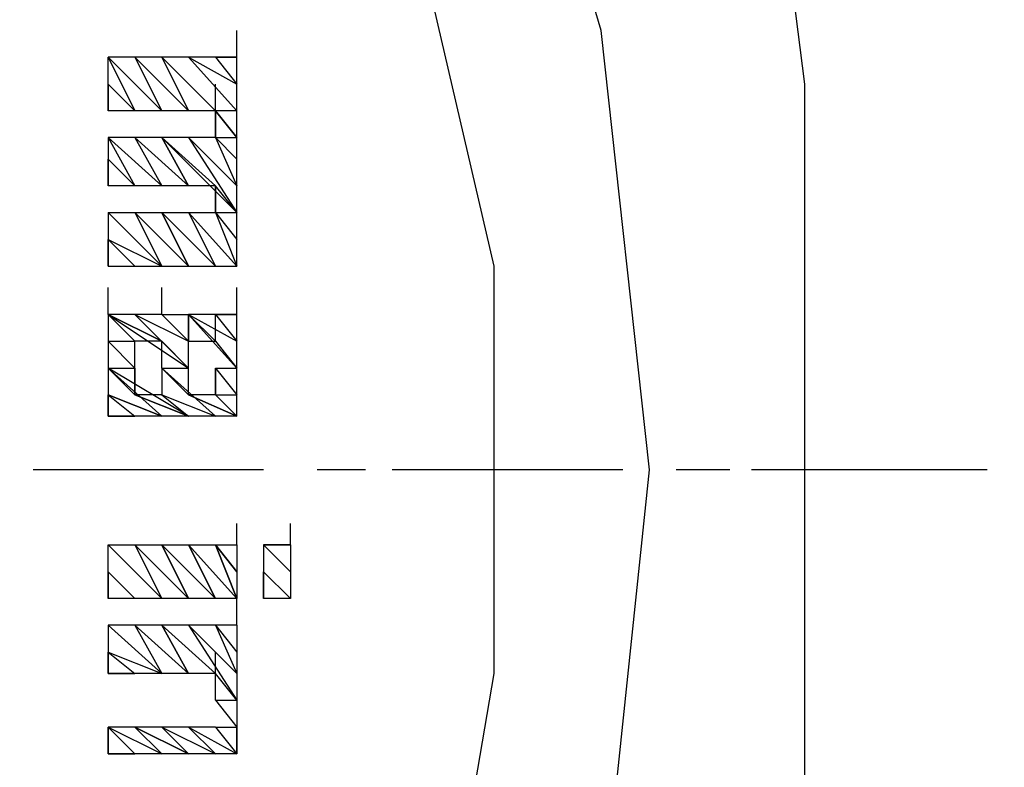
# Model space of a CAD drawing. Header units: inches. Extents: x -341304 to 31571016, y -692717 to 2132253.
# Tile 17 of 256: x 359132 to 359213, y -565814 to -565753. Entities that reach past the tile are written whole.
import ezdxf

# ---------------------------------------------------------------- set-up
doc = ezdxf.new("R2010")
doc.units = ezdxf.units.IN
doc.header["$MEASUREMENT"] = 0
doc.layers.add('cw pipe', color=3, linetype='Continuous')
doc.styles.add('ROMANS', font='romans')
doc.dimstyles.new('User600', dxfattribs={"dimscale": 500, "dimtxt": 1.5, "dimasz": 1.25, "dimexe": 1, "dimexo": 1, "dimgap": 0.4, "dimtad": 1, "dimdec": 0, "dimzin": 0, "dimdsep": 46, "dimtxsty": 'ROMANS', "dimcen": 1, "dimclrd": 8, "dimclre": 8, "dimclrt": 3, "dimadec": 0, "dimazin": 0, "dimtfac": 1, "dimtdec": 0, "dimtix": 1, "dimtofl": 0, "dimtmove": 0, "dimatfit": 3, "dimfxl": 1, "dimtolj": 1, "dimtzin": 0, "dimarcsym": 0})

# ---------------------------------------------------------------- blocks, each defined once
blk = doc.blocks.new('7ugb')
at = {"layer": 'cw pipe', "color": 20}
for points in [[(726.6, 2603.636), (745.497, 2605.833), (762.416, 2612.206), (778.237, 2621.654), (792.959, 2633.3), (803.506, 2648.022), (812.076, 2663.843), (817.349, 2681.861), (819.327, 2700.758), (817.349, 2718.776), (812.076, 2736.574), (803.506, 2752.395), (792.959, 2767.117), (778.237, 2778.762), (762.416, 2788.211), (745.497, 2794.583), (726.6, 2796.781)], [(698.035, 2613.304), (716.053, 2610.008), (732.972, 2610.008), (750.77, 2614.183), (766.591, 2621.654), (781.313, 2631.103), (792.959, 2643.847), (802.407, 2658.569), (809.878, 2674.39), (812.955, 2692.408), (812.955, 2709.107), (808.78, 2727.125), (802.407, 2742.946), (792.959, 2757.668), (780.434, 2770.413), (765.492, 2779.861), (749.672, 2787.332), (732.972, 2790.408), (714.954, 2790.408), (696.936, 2787.332)], [(812.076, 2618.578), (821.524, 2651.098), (825.699, 2683.838), (825.699, 2716.578), (821.524, 2749.318), (812.076, 2782.058)], [(802.407, 2717.677), (802.407, 2718.776)], [(802.407, 2717.677), (802.407, 2718.776)], [(802.407, 2717.677), (802.407, 2718.776)], [(802.407, 2717.677), (802.407, 2718.776)], [(802.407, 2717.677), (802.407, 2718.776)], [(797.134, 2717.677), (799.331, 2715.48)], [(797.134, 2717.677), (799.331, 2715.48)], [(797.134, 2717.677), (799.331, 2715.48)], [(797.134, 2717.677), (799.331, 2715.48)], [(797.134, 2717.677), (799.331, 2715.48)], [(797.134, 2717.677), (799.331, 2715.48)], [(797.134, 2717.677), (799.331, 2715.48)], [(797.134, 2717.677), (799.331, 2715.48)], [(797.134, 2717.677), (798.233, 2715.48)], [(797.134, 2717.677), (798.233, 2715.48)], [(797.134, 2717.677), (798.233, 2715.48)], [(797.134, 2717.677), (798.233, 2715.48)], [(802.407, 2717.677), (797.134, 2717.677)], [(801.529, 2715.48), (797.134, 2715.48), (797.134, 2717.677)], [(798.233, 2717.677), (800.43, 2715.48)], [(798.233, 2717.677), (800.43, 2715.48)], [(798.233, 2717.677), (800.43, 2715.48)], [(798.233, 2717.677), (800.43, 2715.48)], [(798.233, 2717.677), (800.43, 2715.48)], [(798.233, 2717.677), (800.43, 2715.48)], [(798.233, 2717.677), (800.43, 2715.48)], [(798.233, 2717.677), (799.331, 2715.48)], [(798.233, 2717.677), (799.331, 2715.48)], [(798.233, 2717.677), (799.331, 2715.48)], [(798.233, 2717.677), (799.331, 2715.48)], [(798.233, 2717.677), (799.331, 2715.48)], [(802.407, 2715.48), (801.529, 2715.48), (799.331, 2717.677)], [(802.407, 2714.381), (801.529, 2715.48), (799.331, 2717.677)], [(802.407, 2714.381), (801.529, 2715.48), (799.331, 2717.677)], [(802.407, 2714.381), (801.529, 2715.48), (799.331, 2717.677)], [(802.407, 2714.381), (801.529, 2715.48), (799.331, 2717.677)], [(802.407, 2714.381), (801.529, 2715.48), (799.331, 2717.677)], [(802.407, 2714.381), (801.529, 2715.48), (799.331, 2717.677), (800.43, 2715.48)], [(799.331, 2717.677), (800.43, 2715.48)], [(799.331, 2717.677), (800.43, 2715.48)], [(799.331, 2717.677), (800.43, 2715.48)], [(799.331, 2717.677), (800.43, 2715.48)], [(800.43, 2717.677), (802.407, 2716.578)], [(800.43, 2717.677), (802.407, 2716.578)], [(800.43, 2717.677), (802.407, 2715.48)], [(800.43, 2717.677), (802.407, 2715.48)], [(800.43, 2717.677), (802.407, 2715.48)], [(800.43, 2717.677), (802.407, 2715.48)], [(800.43, 2717.677), (802.407, 2715.48)], [(800.43, 2717.677), (802.407, 2715.48)], [(800.43, 2717.677), (802.407, 2715.48)], [(800.43, 2717.677), (802.407, 2715.48)], [(800.43, 2717.677), (802.407, 2715.48)], [(800.43, 2717.677), (802.407, 2715.48)], [(800.43, 2717.677), (802.407, 2715.48)], [(801.529, 2717.677), (802.407, 2717.677)], [(801.529, 2717.677), (802.407, 2717.677)], [(801.529, 2717.677), (802.407, 2716.578)], [(801.529, 2717.677), (802.407, 2716.578)], [(801.529, 2717.677), (802.407, 2716.578)], [(801.529, 2717.677), (802.407, 2716.578)], [(801.529, 2717.677), (802.407, 2716.578)], [(801.529, 2717.677), (802.407, 2716.578)], [(801.529, 2717.677), (802.407, 2716.578)], [(801.529, 2717.677), (802.407, 2716.578)], [(801.529, 2717.677), (802.407, 2716.578)], [(801.529, 2717.677), (802.407, 2716.578)], [(802.407, 2709.107), (802.407, 2717.677)], [(797.134, 2716.578), (798.233, 2715.48)], [(797.134, 2716.578), (798.233, 2715.48)], [(797.134, 2716.578), (798.233, 2715.48)], [(797.134, 2716.578), (798.233, 2715.48)], [(797.134, 2716.578), (798.233, 2715.48)], [(797.134, 2716.578), (798.233, 2715.48)], [(797.134, 2716.578), (798.233, 2715.48)], [(797.134, 2716.578), (798.233, 2715.48)], [(797.134, 2716.578), (797.134, 2715.48)], [(797.134, 2716.578), (797.134, 2715.48)], [(797.134, 2716.578), (797.134, 2715.48)], [(797.134, 2716.578), (797.134, 2715.48)], [(797.134, 2715.48), (797.134, 2716.578)], [(801.529, 2715.48), (801.529, 2716.578)], [(801.529, 2715.48), (802.407, 2714.381)], [(801.529, 2715.48), (802.407, 2714.381)], [(801.529, 2715.48), (801.529, 2714.381)], [(801.529, 2714.381), (801.529, 2715.48)], [(797.134, 2714.381), (799.331, 2712.403)], [(797.134, 2714.381), (799.331, 2712.403)], [(797.134, 2714.381), (799.331, 2712.403)], [(797.134, 2714.381), (799.331, 2712.403)], [(797.134, 2714.381), (799.331, 2712.403)], [(797.134, 2714.381), (799.331, 2712.403)], [(797.134, 2714.381), (799.331, 2712.403)], [(797.134, 2714.381), (798.233, 2712.403)], [(797.134, 2714.381), (798.233, 2712.403)], [(801.529, 2714.381), (797.134, 2714.381)], [(797.134, 2714.381), (797.134, 2712.403)], [(798.233, 2714.381), (800.43, 2712.403)], [(798.233, 2714.381), (800.43, 2712.403)], [(798.233, 2714.381), (800.43, 2712.403)], [(798.233, 2714.381), (800.43, 2712.403)], [(798.233, 2714.381), (800.43, 2712.403)], [(798.233, 2714.381), (800.43, 2712.403)], [(798.233, 2714.381), (800.43, 2712.403)], [(798.233, 2714.381), (800.43, 2712.403)], [(798.233, 2714.381), (799.331, 2712.403)], [(798.233, 2714.381), (799.331, 2712.403)], [(798.233, 2714.381), (799.331, 2712.403)], [(798.233, 2714.381), (799.331, 2712.403)], [(798.233, 2714.381), (799.331, 2712.403)], [(799.331, 2714.381), (802.407, 2711.305)], [(802.407, 2711.305), (801.529, 2712.403), (799.331, 2714.381)], [(802.407, 2711.305), (801.529, 2712.403), (799.331, 2714.381)], [(802.407, 2711.305), (801.529, 2712.403), (799.331, 2714.381)], [(802.407, 2711.305), (801.529, 2712.403), (799.331, 2714.381)], [(802.407, 2711.305), (801.529, 2712.403), (799.331, 2714.381)], [(802.407, 2711.305), (801.529, 2712.403), (799.331, 2714.381)], [(799.331, 2714.381), (801.529, 2712.403)], [(799.331, 2714.381), (800.43, 2712.403)], [(799.331, 2714.381), (800.43, 2712.403), (799.331, 2714.381)], [(799.331, 2714.381), (800.43, 2712.403)], [(800.43, 2714.381), (802.407, 2712.403)], [(800.43, 2714.381), (802.407, 2712.403)], [(800.43, 2714.381), (802.407, 2712.403)], [(800.43, 2714.381), (802.407, 2712.403)], [(800.43, 2714.381), (802.407, 2712.403)], [(800.43, 2714.381), (802.407, 2712.403)], [(800.43, 2714.381), (802.407, 2712.403)], [(800.43, 2714.381), (802.407, 2712.403)], [(800.43, 2714.381), (802.407, 2712.403)], [(800.43, 2714.381), (802.407, 2712.403)], [(800.43, 2714.381), (802.407, 2712.403)], [(800.43, 2714.381), (802.407, 2711.305)], [(801.529, 2714.381), (802.407, 2714.381)], [(801.529, 2714.381), (802.407, 2714.381)], [(801.529, 2714.381), (802.407, 2714.381)], [(801.529, 2714.381), (802.407, 2714.381)], [(801.529, 2714.381), (802.407, 2714.381)], [(801.529, 2714.381), (802.407, 2713.502)], [(801.529, 2714.381), (802.407, 2713.502)], [(801.529, 2714.381), (802.407, 2713.502)], [(801.529, 2714.381), (802.407, 2713.502)], [(801.529, 2714.381), (802.407, 2713.502)], [(801.529, 2714.381), (802.407, 2713.502)], [(801.529, 2714.381), (802.407, 2713.502)], [(801.529, 2714.381), (802.407, 2713.502)], [(801.529, 2714.381), (802.407, 2713.502)], [(801.529, 2714.381), (802.407, 2713.502)], [(801.529, 2714.381), (802.407, 2713.502)], [(801.529, 2714.381), (802.407, 2713.502)], [(801.529, 2714.381), (802.407, 2712.403)], [(797.134, 2713.502), (798.233, 2712.403)], [(797.134, 2713.502), (798.233, 2712.403)], [(797.134, 2713.502), (798.233, 2712.403)], [(797.134, 2713.502), (798.233, 2712.403)], [(797.134, 2713.502), (798.233, 2712.403)], [(797.134, 2713.502), (798.233, 2712.403)], [(797.134, 2713.502), (798.233, 2712.403)], [(797.134, 2713.502), (798.233, 2712.403)], [(797.134, 2713.502), (798.233, 2712.403)], [(797.134, 2713.502), (798.233, 2712.403)], [(797.134, 2713.502), (798.233, 2712.403)], [(797.134, 2713.502), (797.134, 2712.403)], [(797.134, 2712.403), (797.134, 2713.502)], [(797.134, 2712.403), (797.134, 2713.502)], [(797.134, 2712.403), (797.134, 2713.502)], [(797.134, 2712.403), (797.134, 2713.502)], [(801.529, 2712.403), (797.134, 2712.403)], [(801.529, 2712.403), (801.529, 2711.305)], [(801.529, 2711.305), (801.529, 2712.403)], [(797.134, 2711.305), (799.331, 2709.107)], [(797.134, 2711.305), (799.331, 2709.107)], [(797.134, 2711.305), (799.331, 2709.107)], [(797.134, 2711.305), (799.331, 2709.107)], [(797.134, 2711.305), (799.331, 2709.107)], [(797.134, 2711.305), (799.331, 2709.107)], [(797.134, 2711.305), (799.331, 2709.107)], [(797.134, 2711.305), (801.529, 2711.305)], [(797.134, 2711.305), (797.134, 2709.107)], [(799.331, 2711.305), (800.43, 2709.107), (799.331, 2711.305), (800.43, 2709.107), (798.233, 2711.305)], [(798.233, 2711.305), (800.43, 2709.107)], [(798.233, 2711.305), (800.43, 2709.107)], [(798.233, 2711.305), (800.43, 2709.107)], [(798.233, 2711.305), (800.43, 2709.107)], [(798.233, 2711.305), (800.43, 2709.107)], [(798.233, 2711.305), (800.43, 2709.107)], [(798.233, 2711.305), (800.43, 2709.107)], [(798.233, 2711.305), (799.331, 2709.107)], [(798.233, 2711.305), (799.331, 2709.107)], [(798.233, 2711.305), (799.331, 2709.107)], [(798.233, 2711.305), (799.331, 2709.107)], [(799.331, 2711.305), (801.529, 2709.107)], [(799.331, 2711.305), (801.529, 2709.107)], [(799.331, 2711.305), (801.529, 2709.107)], [(799.331, 2711.305), (801.529, 2709.107)], [(799.331, 2711.305), (801.529, 2709.107)], [(799.331, 2711.305), (801.529, 2709.107)], [(799.331, 2711.305), (801.529, 2709.107)], [(799.331, 2711.305), (800.43, 2709.107)], [(799.331, 2711.305), (800.43, 2709.107)], [(800.43, 2711.305), (802.407, 2709.107)], [(800.43, 2711.305), (802.407, 2709.107)], [(800.43, 2711.305), (802.407, 2709.107)], [(800.43, 2711.305), (802.407, 2709.107)], [(800.43, 2711.305), (802.407, 2709.107)], [(800.43, 2711.305), (802.407, 2709.107)], [(800.43, 2711.305), (802.407, 2709.107)], [(800.43, 2711.305), (801.529, 2709.107)], [(800.43, 2711.305), (801.529, 2709.107)], [(800.43, 2711.305), (801.529, 2709.107)], [(800.43, 2711.305), (801.529, 2709.107)], [(800.43, 2711.305), (801.529, 2709.107)], [(801.529, 2711.305), (802.407, 2711.305)], [(801.529, 2711.305), (802.407, 2711.305)], [(801.529, 2711.305), (802.407, 2711.305)], [(801.529, 2711.305), (802.407, 2711.305)], [(801.529, 2711.305), (802.407, 2710.206)], [(801.529, 2711.305), (802.407, 2710.206)], [(801.529, 2711.305), (802.407, 2710.206)], [(801.529, 2711.305), (802.407, 2710.206)], [(801.529, 2711.305), (802.407, 2710.206)], [(801.529, 2711.305), (802.407, 2710.206)], [(801.529, 2711.305), (802.407, 2710.206)], [(801.529, 2711.305), (802.407, 2710.206)], [(801.529, 2711.305), (802.407, 2710.206)], [(801.529, 2711.305), (802.407, 2710.206)], [(801.529, 2711.305), (802.407, 2710.206)], [(801.529, 2711.305), (802.407, 2710.206)], [(801.529, 2711.305), (802.407, 2710.206)], [(801.529, 2711.305), (802.407, 2709.107)], [(801.529, 2711.305), (802.407, 2709.107)], [(801.529, 2711.305), (802.407, 2709.107)], [(801.529, 2711.305), (802.407, 2709.107)], [(797.134, 2710.206), (799.331, 2709.107)], [(797.134, 2710.206), (798.233, 2709.107)], [(797.134, 2710.206), (798.233, 2709.107)], [(797.134, 2710.206), (798.233, 2709.107)], [(797.134, 2710.206), (798.233, 2709.107)], [(797.134, 2710.206), (798.233, 2709.107)], [(797.134, 2710.206), (798.233, 2709.107)], [(797.134, 2710.206), (798.233, 2709.107)], [(797.134, 2710.206), (798.233, 2709.107)], [(797.134, 2710.206), (798.233, 2709.107)], [(797.134, 2710.206), (798.233, 2709.107)], [(797.134, 2710.206), (798.233, 2709.107)], [(797.134, 2709.107), (797.134, 2710.206)], [(797.134, 2709.107), (797.134, 2710.206)], [(797.134, 2709.107), (797.134, 2710.206)], [(797.134, 2709.107), (797.134, 2710.206)], [(797.134, 2709.107), (797.134, 2710.206)], [(802.407, 2709.107), (802.407, 2710.206)], [(797.134, 2709.107), (798.233, 2709.107)], [(797.134, 2709.107), (802.407, 2709.107)], [(797.134, 2707.13), (797.134, 2708.229)], [(799.331, 2707.13), (799.331, 2708.229)], [(802.407, 2707.13), (802.407, 2708.229)], [(802.407, 2707.13), (802.407, 2708.229)], [(802.407, 2707.13), (802.407, 2708.229)], [(802.407, 2707.13), (802.407, 2708.229)], [(797.134, 2707.13), (800.43, 2704.933)], [(797.134, 2707.13), (800.43, 2704.933)], [(797.134, 2707.13), (800.43, 2704.933)], [(797.134, 2707.13), (799.331, 2706.031)], [(800.43, 2704.933), (799.331, 2706.031), (797.134, 2707.13)], [(797.134, 2707.13), (799.331, 2706.031)], [(797.134, 2707.13), (799.331, 2706.031)], [(797.134, 2707.13), (798.233, 2706.031)], [(797.134, 2707.13), (798.233, 2706.031)], [(797.134, 2707.13), (798.233, 2706.031)], [(797.134, 2707.13), (798.233, 2706.031)], [(797.134, 2707.13), (798.233, 2706.031)], [(797.134, 2707.13), (798.233, 2706.031)], [(797.134, 2707.13), (798.233, 2706.031)], [(797.134, 2707.13), (798.233, 2706.031)], [(797.134, 2707.13), (798.233, 2706.031)], [(799.331, 2707.13), (797.134, 2707.13)], [(797.134, 2707.13), (797.134, 2702.955)], [(798.233, 2707.13), (800.43, 2706.031)], [(798.233, 2707.13), (800.43, 2706.031)], [(798.233, 2707.13), (800.43, 2706.031)], [(798.233, 2707.13), (800.43, 2706.031)], [(798.233, 2707.13), (800.43, 2706.031)], [(798.233, 2707.13), (800.43, 2706.031)], [(798.233, 2707.13), (800.43, 2706.031)], [(798.233, 2707.13), (800.43, 2706.031)], [(798.233, 2707.13), (800.43, 2706.031)], [(798.233, 2707.13), (800.43, 2704.933)], [(798.233, 2707.13), (800.43, 2704.933)], [(798.233, 2707.13), (800.43, 2704.933)], [(798.233, 2707.13), (800.43, 2704.933)], [(799.331, 2707.13), (800.43, 2707.13)], [(799.331, 2707.13), (800.43, 2707.13)], [(799.331, 2707.13), (800.43, 2707.13)], [(799.331, 2707.13), (800.43, 2707.13)], [(799.331, 2707.13), (800.43, 2707.13)], [(799.331, 2707.13), (800.43, 2707.13)], [(799.331, 2707.13), (800.43, 2707.13)], [(799.331, 2707.13), (800.43, 2707.13)], [(799.331, 2707.13), (800.43, 2706.031), (799.331, 2707.13)], [(799.331, 2707.13), (800.43, 2706.031)], [(800.43, 2707.13), (802.407, 2706.031)], [(800.43, 2707.13), (802.407, 2706.031)], [(800.43, 2707.13), (802.407, 2706.031)], [(800.43, 2707.13), (802.407, 2706.031)], [(800.43, 2707.13), (802.407, 2706.031)], [(800.43, 2707.13), (802.407, 2706.031)], [(800.43, 2707.13), (802.407, 2704.933)], [(800.43, 2707.13), (802.407, 2704.933)], [(800.43, 2707.13), (802.407, 2704.933)], [(800.43, 2707.13), (802.407, 2704.933)], [(800.43, 2707.13), (802.407, 2704.933)], [(800.43, 2707.13), (802.407, 2704.933)], [(800.43, 2707.13), (801.529, 2706.031)], [(800.43, 2706.031), (800.43, 2707.13)], [(802.407, 2707.13), (800.43, 2707.13)], [(800.43, 2703.834), (800.43, 2707.13), (800.43, 2706.031)], [(801.529, 2707.13), (802.407, 2707.13)], [(801.529, 2707.13), (802.407, 2707.13)], [(801.529, 2707.13), (802.407, 2707.13)], [(801.529, 2707.13), (802.407, 2707.13)], [(801.529, 2707.13), (802.407, 2707.13)], [(801.529, 2707.13), (802.407, 2706.031)], [(801.529, 2707.13), (802.407, 2706.031)], [(801.529, 2707.13), (802.407, 2706.031)], [(801.529, 2707.13), (802.407, 2706.031)], [(801.529, 2707.13), (802.407, 2706.031)], [(801.529, 2707.13), (802.407, 2706.031)], [(801.529, 2707.13), (802.407, 2706.031)], [(801.529, 2706.031), (801.529, 2707.13)], [(801.529, 2706.031), (801.529, 2707.13)], [(802.407, 2702.955), (802.407, 2707.13)], [(797.134, 2706.031), (798.233, 2706.031)], [(797.134, 2706.031), (798.233, 2706.031)], [(797.134, 2706.031), (798.233, 2706.031)], [(797.134, 2706.031), (798.233, 2706.031)], [(797.134, 2706.031), (798.233, 2704.933)], [(797.134, 2706.031), (798.233, 2704.933)], [(797.134, 2706.031), (798.233, 2704.933)], [(797.134, 2706.031), (798.233, 2704.933)], [(797.134, 2706.031), (798.233, 2704.933)], [(797.134, 2706.031), (798.233, 2704.933)], [(797.134, 2706.031), (798.233, 2704.933)], [(797.134, 2706.031), (798.233, 2704.933)], [(798.233, 2704.933), (798.233, 2706.031)], [(799.331, 2706.031), (798.233, 2706.031)], [(799.331, 2704.933), (799.331, 2706.031)], [(800.43, 2706.031), (801.529, 2706.031)], [(800.43, 2706.031), (801.529, 2706.031)], [(800.43, 2706.031), (801.529, 2706.031)], [(800.43, 2706.031), (801.529, 2706.031)], [(800.43, 2706.031), (801.529, 2706.031)], [(800.43, 2706.031), (801.529, 2706.031)], [(801.529, 2706.031), (802.407, 2704.933)], [(801.529, 2706.031), (802.407, 2704.933)], [(797.134, 2704.933), (798.233, 2704.933)], [(797.134, 2704.933), (798.233, 2704.933)], [(797.134, 2704.933), (798.233, 2704.933)], [(797.134, 2704.933), (798.233, 2704.933)], [(800.43, 2702.955), (798.233, 2703.834), (797.134, 2704.933)], [(800.43, 2702.955), (798.233, 2703.834), (797.134, 2704.933)], [(798.233, 2703.834), (800.43, 2702.955), (797.134, 2704.933), (799.331, 2702.955), (797.134, 2704.933), (799.331, 2702.955), (797.134, 2704.933), (799.331, 2702.955), (797.134, 2703.834), (799.331, 2702.955), (797.134, 2703.834)], [(798.233, 2703.834), (798.233, 2704.933)], [(798.233, 2704.933), (798.233, 2703.834)], [(799.331, 2704.933), (800.43, 2704.933)], [(799.331, 2704.933), (800.43, 2704.933)], [(799.331, 2704.933), (800.43, 2704.933)], [(799.331, 2704.933), (800.43, 2704.933)], [(799.331, 2704.933), (800.43, 2704.933)], [(802.407, 2702.955), (800.43, 2703.834), (799.331, 2704.933)], [(799.331, 2704.933), (801.529, 2702.955)], [(799.331, 2704.933), (801.529, 2702.955)], [(799.331, 2704.933), (801.529, 2702.955)], [(799.331, 2704.933), (801.529, 2702.955)], [(799.331, 2704.933), (801.529, 2702.955)], [(799.331, 2704.933), (801.529, 2702.955)], [(799.331, 2704.933), (801.529, 2702.955)], [(799.331, 2704.933), (799.331, 2703.834)], [(800.43, 2703.834), (800.43, 2704.933)], [(801.529, 2704.933), (802.407, 2704.933)], [(801.529, 2704.933), (802.407, 2704.933)], [(801.529, 2704.933), (802.407, 2704.933)], [(801.529, 2704.933), (802.407, 2704.933)], [(801.529, 2704.933), (802.407, 2703.834)], [(801.529, 2704.933), (802.407, 2703.834)], [(801.529, 2704.933), (802.407, 2703.834)], [(801.529, 2704.933), (802.407, 2703.834)], [(801.529, 2704.933), (802.407, 2703.834)], [(801.529, 2704.933), (802.407, 2703.834)], [(801.529, 2704.933), (802.407, 2703.834)], [(801.529, 2704.933), (802.407, 2703.834)], [(801.529, 2703.834), (801.529, 2704.933)], [(801.529, 2704.933), (801.529, 2703.834)], [(797.134, 2703.834), (799.331, 2702.955)], [(797.134, 2703.834), (799.331, 2702.955)], [(797.134, 2703.834), (799.331, 2702.955)], [(797.134, 2703.834), (799.331, 2702.955)], [(797.134, 2703.834), (798.233, 2702.955)], [(797.134, 2703.834), (798.233, 2702.955)], [(797.134, 2703.834), (798.233, 2702.955)], [(797.134, 2703.834), (798.233, 2702.955)], [(797.134, 2703.834), (798.233, 2702.955)], [(797.134, 2703.834), (798.233, 2702.955)], [(797.134, 2702.955), (797.134, 2703.834)], [(797.134, 2702.955), (797.134, 2703.834)], [(797.134, 2702.955), (797.134, 2703.834)], [(797.134, 2702.955), (797.134, 2703.834)], [(798.233, 2703.834), (800.43, 2702.955)], [(798.233, 2703.834), (800.43, 2702.955)], [(798.233, 2703.834), (800.43, 2702.955)], [(798.233, 2703.834), (800.43, 2702.955)], [(799.331, 2703.834), (798.233, 2703.834)], [(799.331, 2703.834), (801.529, 2702.955)], [(799.331, 2703.834), (801.529, 2702.955)], [(799.331, 2703.834), (801.529, 2702.955)], [(799.331, 2703.834), (801.529, 2702.955)], [(799.331, 2703.834), (801.529, 2702.955)], [(799.331, 2703.834), (800.43, 2702.955)], [(799.331, 2703.834), (800.43, 2702.955)], [(799.331, 2703.834), (800.43, 2702.955)], [(799.331, 2703.834), (800.43, 2702.955)], [(799.331, 2703.834), (800.43, 2702.955)], [(800.43, 2703.834), (802.407, 2702.955)], [(800.43, 2703.834), (802.407, 2702.955)], [(800.43, 2703.834), (802.407, 2702.955)], [(800.43, 2703.834), (802.407, 2702.955)], [(800.43, 2703.834), (802.407, 2702.955)], [(800.43, 2703.834), (802.407, 2702.955)], [(801.529, 2703.834), (800.43, 2703.834)], [(801.529, 2703.834), (802.407, 2703.834)], [(801.529, 2703.834), (802.407, 2703.834)], [(801.529, 2703.834), (802.407, 2703.834)], [(801.529, 2703.834), (802.407, 2703.834)], [(801.529, 2703.834), (802.407, 2702.955)], [(801.529, 2703.834), (802.407, 2702.955)], [(801.529, 2703.834), (802.407, 2702.955)], [(801.529, 2703.834), (802.407, 2702.955)], [(801.529, 2703.834), (802.407, 2702.955)], [(801.529, 2703.834), (802.407, 2702.955)], [(801.529, 2703.834), (802.407, 2702.955)], [(801.529, 2703.834), (802.407, 2702.955)], [(801.529, 2703.834), (802.407, 2702.955)], [(801.529, 2703.834), (802.407, 2702.955)], [(802.407, 2702.955), (802.407, 2703.834)], [(797.134, 2702.955), (798.233, 2702.955)], [(797.134, 2702.955), (798.233, 2702.955)], [(797.134, 2702.955), (798.233, 2702.955)], [(797.134, 2702.955), (798.233, 2702.955)], [(797.134, 2702.955), (798.233, 2702.955)], [(797.134, 2702.955), (798.233, 2702.955)], [(802.407, 2702.955), (797.134, 2702.955)], [(803.506, 2700.758), (794.058, 2700.758)], [(807.681, 2700.758), (805.703, 2700.758)], [(818.228, 2700.758), (808.78, 2700.758)], [(822.623, 2700.758), (820.425, 2700.758)], [(833.17, 2700.758), (823.502, 2700.758)], [(802.407, 2697.681), (802.407, 2698.56)], [(802.407, 2697.681), (802.407, 2698.56)], [(802.407, 2697.681), (802.407, 2698.56)], [(804.605, 2697.681), (804.605, 2698.56)], [(804.605, 2697.681), (804.605, 2698.56)], [(797.134, 2697.681), (799.331, 2695.484)], [(797.134, 2697.681), (799.331, 2695.484)], [(797.134, 2697.681), (799.331, 2695.484)], [(797.134, 2697.681), (799.331, 2695.484)], [(797.134, 2697.681), (799.331, 2695.484)], [(797.134, 2697.681), (799.331, 2695.484)], [(797.134, 2697.681), (799.331, 2695.484)], [(797.134, 2697.681), (799.331, 2695.484)], [(797.134, 2695.484), (797.134, 2697.681), (802.407, 2697.681)], [(798.233, 2697.681), (800.43, 2695.484)], [(798.233, 2697.681), (800.43, 2695.484)], [(798.233, 2697.681), (800.43, 2695.484)], [(798.233, 2697.681), (800.43, 2695.484)], [(798.233, 2697.681), (800.43, 2695.484)], [(798.233, 2697.681), (800.43, 2695.484)], [(798.233, 2697.681), (800.43, 2695.484)], [(798.233, 2697.681), (799.331, 2695.484)], [(798.233, 2697.681), (799.331, 2695.484)], [(798.233, 2697.681), (799.331, 2695.484)], [(798.233, 2697.681), (799.331, 2695.484)], [(798.233, 2697.681), (799.331, 2695.484)], [(799.331, 2697.681), (801.529, 2695.484), (799.331, 2697.681), (801.529, 2695.484), (799.331, 2697.681), (801.529, 2695.484), (799.331, 2697.681), (801.529, 2695.484), (799.331, 2697.681), (800.43, 2695.484), (799.331, 2697.681), (800.43, 2695.484)], [(799.331, 2697.681), (800.43, 2695.484)], [(799.331, 2697.681), (800.43, 2695.484)], [(800.43, 2697.681), (802.407, 2695.484), (800.43, 2697.681), (802.407, 2695.484), (800.43, 2697.681), (802.407, 2695.484), (800.43, 2697.681), (802.407, 2695.484), (800.43, 2697.681), (801.529, 2695.484), (800.43, 2697.681), (801.529, 2695.484), (800.43, 2697.681)], [(801.529, 2697.681), (802.407, 2696.583)], [(801.529, 2697.681), (802.407, 2696.583)], [(801.529, 2697.681), (802.407, 2696.583)], [(801.529, 2697.681), (802.407, 2696.583)], [(801.529, 2697.681), (802.407, 2696.583), (801.529, 2697.681), (802.407, 2696.583), (801.529, 2697.681), (802.407, 2696.583), (801.529, 2697.681), (802.407, 2695.484), (801.529, 2697.681)], [(802.407, 2697.681), (802.407, 2696.583)], [(802.407, 2697.681), (802.407, 2696.583)], [(802.407, 2697.681), (802.407, 2695.484)], [(803.506, 2697.681), (804.605, 2697.681)], [(803.506, 2697.681), (804.605, 2696.583)], [(803.506, 2697.681), (804.605, 2696.583)], [(803.506, 2697.681), (804.605, 2696.583)], [(803.506, 2697.681), (804.605, 2696.583)], [(803.506, 2697.681), (804.605, 2696.583)], [(803.506, 2697.681), (804.605, 2696.583)], [(803.506, 2697.681), (804.605, 2696.583)], [(803.506, 2697.681), (804.605, 2696.583)], [(803.506, 2697.681), (804.605, 2696.583)], [(803.506, 2697.681), (804.605, 2696.583)], [(803.506, 2697.681), (804.605, 2696.583)], [(803.506, 2697.681), (804.605, 2696.583)], [(804.605, 2697.681), (803.506, 2697.681), (803.506, 2695.484)], [(804.605, 2697.681), (804.605, 2695.484)], [(797.134, 2696.583), (798.233, 2695.484)], [(797.134, 2696.583), (798.233, 2695.484)], [(797.134, 2696.583), (798.233, 2695.484)], [(797.134, 2696.583), (798.233, 2695.484)], [(797.134, 2696.583), (798.233, 2695.484)], [(797.134, 2696.583), (798.233, 2695.484)], [(797.134, 2696.583), (798.233, 2695.484)], [(797.134, 2696.583), (798.233, 2695.484)], [(797.134, 2696.583), (798.233, 2695.484)], [(797.134, 2696.583), (798.233, 2695.484)], [(797.134, 2696.583), (798.233, 2695.484)], [(797.134, 2696.583), (798.233, 2695.484)], [(797.134, 2696.583), (797.134, 2695.484)], [(797.134, 2695.484), (797.134, 2696.583)], [(797.134, 2695.484), (797.134, 2696.583)], [(797.134, 2695.484), (797.134, 2696.583)], [(797.134, 2695.484), (797.134, 2696.583)], [(803.506, 2696.583), (804.605, 2695.484)], [(803.506, 2696.583), (804.605, 2695.484)], [(803.506, 2696.583), (804.605, 2695.484)], [(803.506, 2696.583), (804.605, 2695.484)], [(803.506, 2696.583), (804.605, 2695.484), (803.506, 2696.583), (804.605, 2695.484)], [(803.506, 2696.583), (803.506, 2695.484)], [(803.506, 2696.583), (803.506, 2695.484)], [(803.506, 2696.583), (803.506, 2695.484)], [(803.506, 2696.583), (803.506, 2695.484)], [(803.506, 2696.583), (803.506, 2695.484)], [(803.506, 2695.484), (803.506, 2696.583)], [(803.506, 2695.484), (803.506, 2696.583)], [(803.506, 2695.484), (803.506, 2696.583)], [(803.506, 2695.484), (803.506, 2696.583)], [(802.407, 2695.484), (797.134, 2695.484)], [(802.407, 2694.385), (802.407, 2695.484)], [(804.605, 2695.484), (803.506, 2695.484)], [(797.134, 2694.385), (799.331, 2692.408)], [(797.134, 2694.385), (799.331, 2692.408)], [(797.134, 2694.385), (799.331, 2692.408)], [(797.134, 2694.385), (799.331, 2692.408)], [(797.134, 2694.385), (799.331, 2692.408)], [(797.134, 2694.385), (797.134, 2692.408)], [(802.407, 2694.385), (797.134, 2694.385)], [(798.233, 2694.385), (800.43, 2692.408)], [(798.233, 2694.385), (800.43, 2692.408)], [(798.233, 2694.385), (800.43, 2692.408)], [(798.233, 2694.385), (800.43, 2692.408)], [(798.233, 2694.385), (800.43, 2692.408)], [(798.233, 2694.385), (800.43, 2692.408)], [(798.233, 2694.385), (800.43, 2692.408)], [(798.233, 2694.385), (800.43, 2692.408)], [(798.233, 2694.385), (799.331, 2692.408)], [(798.233, 2694.385), (799.331, 2692.408)], [(798.233, 2694.385), (799.331, 2692.408)], [(798.233, 2694.385), (799.331, 2692.408)], [(798.233, 2694.385), (799.331, 2692.408)], [(802.407, 2691.309), (801.529, 2692.408), (799.331, 2694.385)], [(802.407, 2691.309), (801.529, 2692.408), (799.331, 2694.385)], [(802.407, 2691.309), (801.529, 2692.408), (799.331, 2694.385)], [(799.331, 2694.385), (801.529, 2692.408)], [(799.331, 2694.385), (801.529, 2692.408)], [(799.331, 2694.385), (801.529, 2692.408)], [(799.331, 2694.385), (801.529, 2692.408)], [(799.331, 2694.385), (801.529, 2692.408)], [(799.331, 2694.385), (800.43, 2692.408)], [(799.331, 2694.385), (800.43, 2692.408), (799.331, 2694.385)], [(799.331, 2694.385), (800.43, 2692.408)], [(800.43, 2694.385), (802.407, 2692.408)], [(800.43, 2694.385), (802.407, 2692.408)], [(800.43, 2694.385), (802.407, 2692.408)], [(800.43, 2694.385), (802.407, 2692.408)], [(800.43, 2694.385), (802.407, 2692.408)], [(800.43, 2694.385), (802.407, 2692.408)], [(800.43, 2694.385), (802.407, 2692.408)], [(800.43, 2694.385), (802.407, 2691.309)], [(800.43, 2694.385), (802.407, 2691.309)], [(800.43, 2694.385), (802.407, 2691.309)], [(800.43, 2694.385), (802.407, 2691.309)], [(800.43, 2694.385), (802.407, 2691.309)], [(801.529, 2694.385), (802.407, 2693.287)], [(801.529, 2694.385), (802.407, 2693.287)], [(801.529, 2694.385), (802.407, 2693.287)], [(801.529, 2694.385), (802.407, 2693.287)], [(801.529, 2694.385), (802.407, 2693.287)], [(801.529, 2694.385), (802.407, 2693.287)], [(801.529, 2694.385), (802.407, 2693.287)], [(801.529, 2694.385), (802.407, 2692.408)], [(801.529, 2694.385), (802.407, 2692.408)], [(801.529, 2694.385), (802.407, 2692.408)], [(801.529, 2694.385), (802.407, 2692.408)], [(801.529, 2694.385), (802.407, 2692.408)], [(802.407, 2694.385), (802.407, 2693.287)], [(802.407, 2694.385), (802.407, 2693.287)], [(802.407, 2694.385), (802.407, 2693.287)], [(802.407, 2694.385), (802.407, 2693.287)], [(802.407, 2694.385), (802.407, 2693.287)], [(802.407, 2694.385), (802.407, 2689.112)], [(797.134, 2693.287), (799.331, 2692.408)], [(797.134, 2693.287), (799.331, 2692.408)], [(797.134, 2693.287), (798.233, 2692.408)], [(797.134, 2693.287), (798.233, 2692.408)], [(797.134, 2693.287), (798.233, 2692.408)], [(797.134, 2693.287), (798.233, 2692.408)], [(797.134, 2693.287), (798.233, 2692.408)], [(797.134, 2693.287), (798.233, 2692.408)], [(797.134, 2693.287), (798.233, 2692.408)], [(797.134, 2693.287), (798.233, 2692.408)], [(797.134, 2693.287), (798.233, 2692.408)], [(797.134, 2693.287), (798.233, 2692.408)], [(797.134, 2692.408), (797.134, 2693.287)], [(797.134, 2692.408), (797.134, 2693.287)], [(797.134, 2692.408), (797.134, 2693.287)], [(797.134, 2692.408), (797.134, 2693.287)], [(797.134, 2692.408), (797.134, 2693.287)], [(797.134, 2692.408), (797.134, 2693.287)], [(801.529, 2692.408), (801.529, 2693.287)], [(797.134, 2692.408), (798.233, 2692.408)], [(797.134, 2692.408), (798.233, 2692.408)], [(801.529, 2691.309), (801.529, 2692.408), (797.134, 2692.408)], [(801.529, 2691.309), (801.529, 2692.408)], [(801.529, 2691.309), (802.407, 2691.309)], [(801.529, 2691.309), (802.407, 2691.309)], [(801.529, 2691.309), (802.407, 2691.309)], [(801.529, 2691.309), (802.407, 2691.309)], [(801.529, 2691.309), (802.407, 2690.211)], [(801.529, 2691.309), (802.407, 2690.211)], [(801.529, 2691.309), (802.407, 2690.211)], [(801.529, 2691.309), (802.407, 2690.211)], [(801.529, 2691.309), (802.407, 2690.211)], [(801.529, 2691.309), (802.407, 2690.211)], [(801.529, 2691.309), (802.407, 2690.211)], [(801.529, 2691.309), (802.407, 2690.211)], [(801.529, 2691.309), (802.407, 2690.211)], [(797.134, 2690.211), (799.331, 2689.112)], [(797.134, 2690.211), (799.331, 2689.112)], [(797.134, 2690.211), (799.331, 2689.112)], [(797.134, 2690.211), (799.331, 2689.112)], [(797.134, 2690.211), (799.331, 2689.112)], [(797.134, 2690.211), (799.331, 2689.112)], [(797.134, 2690.211), (799.331, 2689.112)], [(797.134, 2690.211), (799.331, 2689.112)], [(797.134, 2690.211), (798.233, 2689.112)], [(797.134, 2690.211), (798.233, 2689.112)], [(797.134, 2690.211), (798.233, 2689.112)], [(797.134, 2690.211), (798.233, 2689.112)], [(797.134, 2690.211), (798.233, 2689.112)], [(797.134, 2690.211), (798.233, 2689.112)], [(797.134, 2690.211), (798.233, 2689.112)], [(797.134, 2689.112), (797.134, 2690.211)], [(797.134, 2689.112), (797.134, 2690.211)], [(797.134, 2689.112), (797.134, 2690.211)], [(797.134, 2689.112), (797.134, 2690.211)], [(797.134, 2689.112), (797.134, 2690.211)], [(801.529, 2690.211), (797.134, 2690.211), (797.134, 2689.112)], [(799.331, 2690.211), (800.43, 2689.112), (799.331, 2690.211), (800.43, 2689.112), (798.233, 2690.211)], [(798.233, 2690.211), (800.43, 2689.112)], [(798.233, 2690.211), (800.43, 2689.112)], [(798.233, 2690.211), (800.43, 2689.112)], [(798.233, 2690.211), (800.43, 2689.112)], [(798.233, 2690.211), (800.43, 2689.112)], [(798.233, 2690.211), (800.43, 2689.112)], [(798.233, 2690.211), (800.43, 2689.112)], [(798.233, 2690.211), (799.331, 2689.112)], [(798.233, 2690.211), (799.331, 2689.112)], [(798.233, 2690.211), (799.331, 2689.112)], [(798.233, 2690.211), (799.331, 2689.112)], [(799.331, 2690.211), (801.529, 2689.112)], [(799.331, 2690.211), (801.529, 2689.112)], [(799.331, 2690.211), (801.529, 2689.112)], [(799.331, 2690.211), (801.529, 2689.112)], [(799.331, 2690.211), (801.529, 2689.112)], [(799.331, 2690.211), (801.529, 2689.112)], [(799.331, 2690.211), (801.529, 2689.112)], [(799.331, 2690.211), (800.43, 2689.112)], [(799.331, 2690.211), (800.43, 2689.112)], [(800.43, 2690.211), (802.407, 2689.112)], [(800.43, 2690.211), (802.407, 2689.112)], [(800.43, 2690.211), (802.407, 2689.112)], [(800.43, 2690.211), (802.407, 2689.112)], [(800.43, 2690.211), (802.407, 2689.112)], [(800.43, 2690.211), (802.407, 2689.112)], [(800.43, 2690.211), (802.407, 2689.112)], [(800.43, 2690.211), (802.407, 2689.112)], [(800.43, 2690.211), (801.529, 2689.112)], [(800.43, 2690.211), (801.529, 2689.112)], [(800.43, 2690.211), (801.529, 2689.112)], [(800.43, 2690.211), (801.529, 2689.112)], [(800.43, 2690.211), (801.529, 2689.112)], [(801.529, 2690.211), (802.407, 2690.211)], [(801.529, 2690.211), (802.407, 2690.211)], [(801.529, 2690.211), (802.407, 2690.211)], [(801.529, 2690.211), (802.407, 2690.211)], [(801.529, 2690.211), (802.407, 2689.112)], [(801.529, 2690.211), (802.407, 2689.112)], [(801.529, 2690.211), (802.407, 2689.112)], [(801.529, 2690.211), (802.407, 2689.112)], [(801.529, 2690.211), (802.407, 2689.112)], [(801.529, 2690.211), (802.407, 2689.112)], [(801.529, 2690.211), (802.407, 2689.112)], [(802.407, 2689.112), (802.407, 2690.211)], [(797.134, 2689.112), (798.233, 2689.112)], [(797.134, 2689.112), (798.233, 2689.112)], [(797.134, 2689.112), (798.233, 2689.112)], [(797.134, 2689.112), (798.233, 2689.112)], [(797.134, 2689.112), (798.233, 2689.112)], [(802.407, 2689.112), (797.134, 2689.112)]]:
    blk.add_lwpolyline(points, dxfattribs=at)
blk = doc.blocks.new('Q-Q')
at = {"xscale": 2, "yscale": 2, "zscale": 2}
blk.add_blockref('7ugb', (-1649596.162, 164869.221), dxfattribs=at)
at = {"color": 4}
blk.add_leader([(-1650390.679, 169819.407), (-1650390.679, 171648.156), (-1644362.631, 171648.156)], dimstyle='User600', override={"dimgap": 0.4, "dimtad": 0}, dxfattribs=at)

msp = doc.modelspace()

# ---------------------------------------------------------------- block references
at = {"color": 7}
msp.add_blockref('Q-Q', (2007141.303, -736060.37), dxfattribs=at)

doc.saveas('drawing.dxf')
